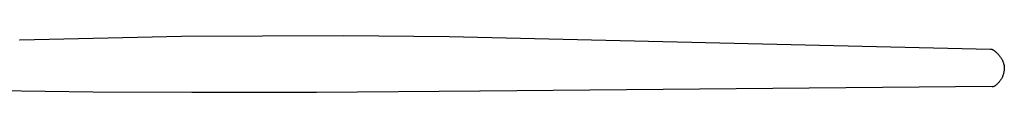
# Model space of a CAD drawing. Header units: millimetres. Extents: x -1239 to 1165, y -2569 to -664.
# Tile 30 of 44: x 686 to 1165, y -2565 to -2537. Entities that reach past the tile are written whole.
import ezdxf

# ---------------------------------------------------------------- set-up
doc = ezdxf.new("R2010")
doc.units = ezdxf.units.MM
doc.layers.add('Make2D$Visible$Curvas', color=7, linetype='Continuous')

msp = doc.modelspace()

# ---------------------------------------------------------------- linework, layer by layer
at = {"layer": 'Make2D$Visible$Curvas', "color": 29, "lineweight": -3, "true_color": 0x4d342b}
for p, q in [((685.83, -2539.26), (764.68, -2537.45)), ((685.83, -2539.26), (685.83, -2539.26)), ((685.98, -2539.34), (685.84, -2539.26)), ((764.68, -2537.45), (843.55, -2537.08)), ((843.56, -2537.08), (895.04, -2537.66)), ((895.04, -2537.66), (1158.49, -2543.71)), ((1158.49, -2543.71), (1158.58, -2543.72)), ((1158.58, -2543.72), (1158.67, -2543.72)), ((1158.67, -2543.72), (1158.76, -2543.73)), ((1158.76, -2543.73), (1158.85, -2543.74)), ((1158.85, -2543.74), (1158.94, -2543.76)), ((1158.94, -2543.76), (1159.03, -2543.78)), ((1159.03, -2543.78), (1159.11, -2543.8)), ((1159.11, -2543.8), (1159.2, -2543.82)), ((1159.2, -2543.82), (1159.29, -2543.85)), ((1159.29, -2543.85), (1159.37, -2543.88)), ((1159.37, -2543.88), (1159.46, -2543.91)), ((1159.46, -2543.91), (1159.54, -2543.95)), ((1159.54, -2543.95), (1159.62, -2543.99)), ((1159.62, -2543.99), (1159.7, -2544.03)), ((1159.7, -2544.03), (1159.78, -2544.07)), ((1159.78, -2544.07), (1159.86, -2544.12)), ((1159.86, -2544.12), (1159.93, -2544.17)), ((1159.93, -2544.17), (1160.01, -2544.22)), ((1160.01, -2544.22), (1160.08, -2544.27)), ((1160.08, -2544.27), (1160.08, -2544.28)), ((1160.08, -2544.27), (1160.37, -2544.5)), ((1160.37, -2544.5), (1160.66, -2544.74)), ((1160.66, -2544.74), (1160.92, -2544.96)), ((1160.92, -2544.96), (1161.18, -2545.18)), ((1161.18, -2545.18), (1161.42, -2545.41)), ((1161.42, -2545.41), (1161.67, -2545.64)), ((1161.67, -2545.64), (1161.87, -2545.83)), ((1161.87, -2545.83), (1162.06, -2546.03)), ((1162.06, -2546.03), (1162.26, -2546.24)), ((1162.26, -2546.24), (1162.45, -2546.44)), ((1162.45, -2546.44), (1162.63, -2546.65)), ((1162.63, -2546.65), (1162.81, -2546.87)), ((1162.81, -2546.87), (1162.99, -2547.08)), ((1162.99, -2547.08), (1163.16, -2547.3)), ((1163.16, -2547.3), (1163.33, -2547.53)), ((1163.33, -2547.53), (1163.49, -2547.76)), ((1163.49, -2547.76), (1163.64, -2547.99)), ((1163.64, -2547.99), (1163.79, -2548.22)), ((1163.79, -2548.22), (1163.94, -2548.46)), ((1163.94, -2548.46), (1164.08, -2548.71)), ((1164.08, -2548.71), (1164.21, -2548.95)), ((1164.21, -2548.95), (1164.33, -2549.2)), ((1164.33, -2549.2), (1164.44, -2549.44)), ((1164.44, -2549.44), (1164.55, -2549.68)), ((1164.55, -2549.68), (1164.65, -2549.92)), ((1164.65, -2549.92), (1164.74, -2550.16)), ((1164.74, -2550.16), (1164.82, -2550.4)), ((1164.82, -2550.4), (1164.9, -2550.65)), ((1164.9, -2550.65), (1164.97, -2550.9)), ((1164.97, -2555.44), (1164.87, -2555.8)), ((1164.97, -2550.9), (1165.04, -2551.15)), ((1165.05, -2555.08), (1164.97, -2555.44)), ((1165.04, -2551.15), (1165.1, -2551.41)), ((1165.12, -2554.72), (1165.05, -2555.08)), ((1165.1, -2551.41), (1165.15, -2551.66)), ((1165.18, -2554.35), (1165.12, -2554.72)), ((1165.15, -2551.66), (1165.19, -2551.92)), ((1165.23, -2553.99), (1165.18, -2554.35)), ((1165.19, -2551.92), (1165.22, -2552.18)), ((1165.22, -2552.18), (1165.25, -2552.45)), ((1165.27, -2553.62), (1165.23, -2553.99)), ((1165.25, -2552.45), (1165.27, -2552.71)), ((1165.27, -2552.71), (1165.28, -2552.98)), ((1165.29, -2553.25), (1165.27, -2553.62)), ((1165.28, -2552.98), (1165.29, -2553.25)), ((1165.29, -2553.25), (1165.29, -2553.25)), ((1162.32, -2560.26), (1162.06, -2560.52)), ((1162.57, -2559.98), (1162.32, -2560.26)), ((1162.81, -2559.7), (1162.57, -2559.98)), ((1163.04, -2559.41), (1162.81, -2559.7)), ((1163.26, -2559.11), (1163.04, -2559.41)), ((1163.47, -2558.81), (1163.26, -2559.11)), ((1163.67, -2558.5), (1163.47, -2558.81)), ((1163.86, -2558.18), (1163.67, -2558.5)), ((1164.04, -2557.86), (1163.86, -2558.18)), ((1164.21, -2557.53), (1164.04, -2557.86)), ((1164.36, -2557.19), (1164.21, -2557.53)), ((1164.51, -2556.85), (1164.36, -2557.19)), ((1164.64, -2556.5), (1164.51, -2556.85)), ((1164.76, -2556.15), (1164.64, -2556.5)), ((1164.87, -2555.8), (1164.76, -2556.15)), ((721.44, -2564.66), (666.43, -2563.96)), ((721.4, -2564.58), (721.4, -2564.58)), ((769.64, -2564.82), (721.44, -2564.66)), ((830.37, -2564.95), (769.65, -2564.82)), ((909.99, -2564.32), (830.37, -2564.95)), ((909.99, -2564.32), (909.94, -2564.24)), ((1159.38, -2561.97), (909.99, -2564.32)), ((1158.69, -2561.89), (1158.69, -2561.89)), ((1159.38, -2561.97), (1159.47, -2561.96)), ((1159.47, -2561.96), (1159.57, -2561.96)), ((1159.57, -2561.96), (1159.66, -2561.95)), ((1159.66, -2561.95), (1159.75, -2561.94)), ((1159.75, -2561.94), (1159.84, -2561.93)), ((1159.84, -2561.93), (1159.93, -2561.91)), ((1159.93, -2561.91), (1160.02, -2561.89)), ((1160.02, -2561.89), (1160.11, -2561.87)), ((1160.11, -2561.87), (1160.2, -2561.84)), ((1160.2, -2561.84), (1160.29, -2561.82)), ((1160.29, -2561.82), (1160.37, -2561.78)), ((1160.37, -2561.78), (1160.46, -2561.75)), ((1160.46, -2561.75), (1160.54, -2561.71)), ((1160.54, -2561.71), (1160.62, -2561.67)), ((1160.62, -2561.67), (1160.71, -2561.63)), ((1160.71, -2561.63), (1160.79, -2561.59)), ((1160.79, -2561.59), (1160.86, -2561.54)), ((1160.86, -2561.54), (1160.94, -2561.49)), ((1160.94, -2561.49), (1161.02, -2561.43)), ((1161.02, -2561.43), (1161.09, -2561.38)), ((1161.09, -2561.38), (1161.16, -2561.32)), ((1161.16, -2561.32), (1161.23, -2561.26)), ((1161.51, -2561.02), (1161.23, -2561.26)), ((1161.79, -2560.78), (1161.51, -2561.02)), ((1162.06, -2560.52), (1161.79, -2560.78))]:
    msp.add_line(p, q, dxfattribs=at)

doc.saveas('drawing.dxf')
